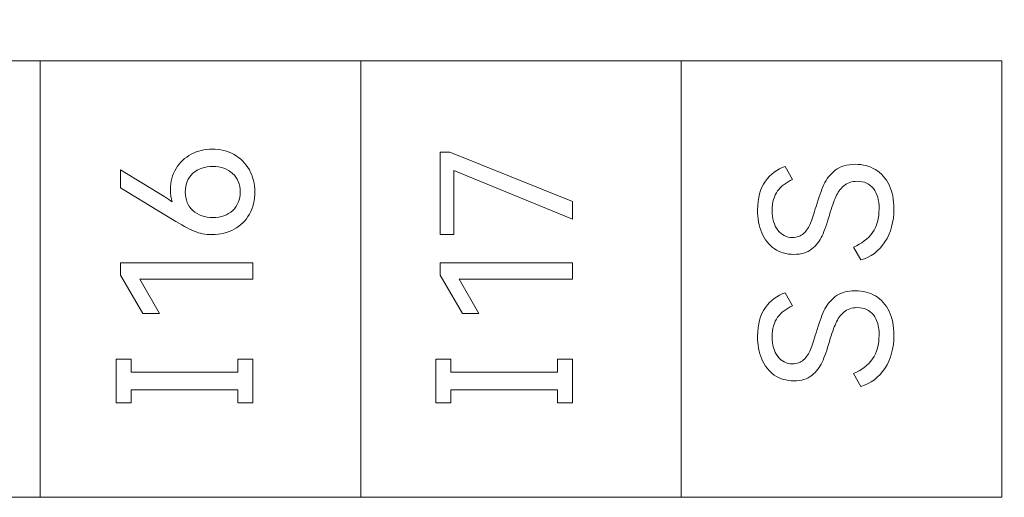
# Model space of a CAD drawing. Header units: millimetres. Extents: x 0 to 427, y 0 to 299.
# Tile 20 of 36: x 160.1 to 172.6, y 140.33 to 146.4. Entities that reach past the tile are written whole.
import ezdxf

# ---------------------------------------------------------------- set-up
doc = ezdxf.new("R2010")
doc.units = ezdxf.units.MM
doc.header["$LTSCALE"] = 23.1
doc.header["$MEASUREMENT"] = 0
doc.header["$PDSIZE"] = -5
doc.layers.add('IQC尺寸', color=3, linetype='Continuous', lineweight=18)
doc.layers.add('layer 1', color=7, linetype='Continuous')
doc.dimstyles.new('+-0.05', dxfattribs={"dimtxt": 2, "dimasz": 2, "dimexe": 1.25, "dimexo": 0.625, "dimtad": 1, "dimdsep": 46, "dimtxsty": 'Standard', "dimcen": 1.5, "dimdle": 4, "dimadec": 0, "dimazin": 0, "dimtol": 1, "dimtp": 0.05, "dimtm": 0.05, "dimtfac": 1, "dimtmove": 0, "dimatfit": 3, "dimfxl": 1, "dimtolj": 1, "dimarcsym": 0})

# ---------------------------------------------------------------- blocks, each defined once
blk = doc.blocks.new('*D34')
at = {"layer": 'Defpoints', "color": 0}
for p in [(195.984, 164.078), (89.983, 110.187), (195.984, 90.374)]:
    blk.add_point(p, dxfattribs=at)
at = {"layer": 'IQC尺寸', "color": 0, "lineweight": -2}
for p, q in [((195.984, 163.453), (195.984, 89.124)), ((89.983, 109.562), (89.983, 89.124)), ((91.983, 90.374), (193.984, 90.374))]:
    blk.add_line(p, q, dxfattribs=at)
at = {"layer": 'IQC尺寸', "color": 0}
for points in [[(91.983, 90.707), (91.983, 90.041), (89.983, 90.374)], [(193.984, 90.041), (193.984, 90.707), (195.984, 90.374)]]:
    blk.add_solid(points, dxfattribs=at)
at = {"layer": 'IQC尺寸', "color": 0, "insert": (142.984, 92.029), "char_height": 2, "attachment_point": 5}
blk.add_mtext('\\A1;106%%p0.2', dxfattribs=at)

msp = doc.modelspace()

# ---------------------------------------------------------------- linework, layer by layer
at = {"layer": 'layer 1', "lineweight": 9}
for points, knots in [([(172.574, 145.876), (172.574, 145.876), (168.503, 145.876), (168.503, 145.876), (168.503, 145.876), (168.503, 145.876), (164.433, 145.876), (164.433, 145.876), (164.433, 145.876), (164.433, 145.876), (160.363, 145.876), (160.363, 145.876), (160.363, 145.876), (160.363, 145.876), (156.292, 145.876), (156.292, 145.876), (156.292, 145.876), (156.292, 145.876), (152.222, 145.876), (152.222, 145.876), (152.222, 145.876), (152.222, 145.876), (148.151, 145.876), (148.151, 145.876), (148.151, 145.876), (148.151, 145.876), (144.081, 145.876), (144.081, 145.876), (144.081, 145.876), (144.081, 145.876), (140.011, 145.876), (140.011, 145.876), (140.011, 145.876), (140.011, 145.876), (135.941, 145.876), (135.941, 145.876)], [0, 0, 0, 0, 0.111111, 0.111111, 0.111111, 0.111111, 0.222222, 0.222222, 0.222222, 0.222222, 0.333333, 0.333333, 0.333333, 0.333333, 0.444444, 0.444444, 0.444444, 0.444444, 0.555556, 0.555556, 0.555556, 0.555556, 0.666667, 0.666667, 0.666667, 0.666667, 0.777778, 0.777778, 0.777778, 0.777778, 0.888889, 0.888889, 0.888889, 0.888889, 1, 1, 1, 1]), ([(162.017, 144.243), (162.017, 144.342), (162.04, 144.431), (162.088, 144.509), (162.088, 144.509), (162.135, 144.587), (162.199, 144.648), (162.28, 144.691), (162.28, 144.691), (162.361, 144.735), (162.451, 144.757), (162.549, 144.757), (162.549, 144.757), (162.649, 144.757), (162.741, 144.733), (162.824, 144.687), (162.824, 144.687), (162.906, 144.64), (162.971, 144.575), (163.018, 144.492), (163.018, 144.492), (163.064, 144.408), (163.087, 144.316), (163.087, 144.213), (163.087, 144.213), (163.087, 144.108), (163.065, 144.014), (163.019, 143.931), (163.019, 143.931), (162.973, 143.849), (162.909, 143.784), (162.826, 143.738), (162.826, 143.738), (162.744, 143.693), (162.649, 143.67), (162.544, 143.67), (162.544, 143.67), (162.461, 143.67), (162.385, 143.685), (162.316, 143.714), (162.316, 143.714), (162.246, 143.744), (162.155, 143.793), (162.042, 143.862), (162.042, 143.862), (162.042, 143.862), (161.381, 144.264), (161.381, 144.264), (161.381, 144.264), (161.381, 144.264), (161.381, 144.495), (161.381, 144.495), (161.381, 144.495), (161.381, 144.495), (161.946, 144.149), (161.946, 144.149), (161.946, 144.149), (161.979, 144.128), (162.01, 144.106), (162.04, 144.085), (162.04, 144.085), (162.024, 144.132), (162.017, 144.185), (162.017, 144.243)], [0, 0, 0, 0, 0.0625, 0.0625, 0.0625, 0.0625, 0.125, 0.125, 0.125, 0.125, 0.1875, 0.1875, 0.1875, 0.1875, 0.25, 0.25, 0.25, 0.25, 0.3125, 0.3125, 0.3125, 0.3125, 0.375, 0.375, 0.375, 0.375, 0.4375, 0.4375, 0.4375, 0.4375, 0.5, 0.5, 0.5, 0.5, 0.5625, 0.5625, 0.5625, 0.5625, 0.625, 0.625, 0.625, 0.625, 0.6875, 0.6875, 0.6875, 0.6875, 0.75, 0.75, 0.75, 0.75, 0.8125, 0.8125, 0.8125, 0.8125, 0.875, 0.875, 0.875, 0.875, 0.9375, 0.9375, 0.9375, 0.9375, 1, 1, 1, 1]), ([(165.615, 144.486), (165.615, 144.486), (165.615, 143.672), (165.615, 143.672), (165.615, 143.672), (165.615, 143.672), (165.439, 143.672), (165.439, 143.672), (165.439, 143.672), (165.439, 143.672), (165.439, 144.718), (165.439, 144.718), (165.439, 144.718), (165.439, 144.718), (165.565, 144.718), (165.565, 144.718), (165.565, 144.718), (165.565, 144.718), (167.12, 144.089), (167.12, 144.089), (167.12, 144.089), (167.12, 144.089), (167.12, 143.865), (167.12, 143.865), (167.12, 143.865), (167.12, 143.865), (165.615, 144.486), (165.615, 144.486)], [0, 0, 0, 0, 0.142857, 0.142857, 0.142857, 0.142857, 0.285714, 0.285714, 0.285714, 0.285714, 0.428571, 0.428571, 0.428571, 0.428571, 0.571429, 0.571429, 0.571429, 0.571429, 0.714286, 0.714286, 0.714286, 0.714286, 0.857143, 0.857143, 0.857143, 0.857143, 1, 1, 1, 1]), ([(162.902, 144.213), (162.902, 144.311), (162.87, 144.389), (162.805, 144.448), (162.805, 144.448), (162.741, 144.507), (162.658, 144.536), (162.555, 144.536), (162.555, 144.536), (162.452, 144.536), (162.367, 144.507), (162.302, 144.449), (162.302, 144.449), (162.237, 144.391), (162.205, 144.313), (162.205, 144.213), (162.205, 144.213), (162.205, 144.114), (162.237, 144.035), (162.302, 143.976), (162.302, 143.976), (162.367, 143.917), (162.452, 143.888), (162.555, 143.888), (162.555, 143.888), (162.659, 143.888), (162.743, 143.917), (162.807, 143.976), (162.807, 143.976), (162.87, 144.035), (162.902, 144.114), (162.902, 144.213)], [0, 0, 0, 0, 0.125, 0.125, 0.125, 0.125, 0.25, 0.25, 0.25, 0.25, 0.375, 0.375, 0.375, 0.375, 0.5, 0.5, 0.5, 0.5, 0.625, 0.625, 0.625, 0.625, 0.75, 0.75, 0.75, 0.75, 0.875, 0.875, 0.875, 0.875, 1, 1, 1, 1]), ([(170.712, 144.563), (170.808, 144.563), (170.893, 144.541), (170.967, 144.496), (170.967, 144.496), (171.042, 144.452), (171.099, 144.387), (171.141, 144.302), (171.141, 144.302), (171.182, 144.216), (171.202, 144.114), (171.202, 143.997), (171.202, 143.997), (171.202, 143.833), (171.164, 143.693), (171.088, 143.577), (171.088, 143.577), (171.011, 143.461), (170.91, 143.384), (170.783, 143.348), (170.783, 143.348), (170.783, 143.348), (170.687, 143.513), (170.687, 143.513), (170.687, 143.513), (170.792, 143.554), (170.873, 143.615), (170.93, 143.696), (170.93, 143.696), (170.986, 143.777), (171.014, 143.878), (171.014, 143.999), (171.014, 143.999), (171.014, 144.109), (170.99, 144.195), (170.941, 144.256), (170.941, 144.256), (170.892, 144.317), (170.824, 144.347), (170.737, 144.347), (170.737, 144.347), (170.667, 144.347), (170.61, 144.328), (170.566, 144.29), (170.566, 144.29), (170.523, 144.252), (170.489, 144.205), (170.464, 144.149), (170.464, 144.149), (170.44, 144.093), (170.413, 144.016), (170.384, 143.919), (170.384, 143.919), (170.352, 143.81), (170.321, 143.723), (170.292, 143.656), (170.292, 143.656), (170.263, 143.59), (170.219, 143.533), (170.161, 143.488), (170.161, 143.488), (170.103, 143.442), (170.027, 143.419), (169.932, 143.419), (169.932, 143.419), (169.836, 143.419), (169.753, 143.443), (169.683, 143.492), (169.683, 143.492), (169.614, 143.541), (169.561, 143.609), (169.525, 143.695), (169.525, 143.695), (169.489, 143.781), (169.471, 143.878), (169.471, 143.985), (169.471, 143.985), (169.471, 144.135), (169.504, 144.256), (169.57, 144.349), (169.57, 144.349), (169.636, 144.441), (169.719, 144.503), (169.82, 144.535), (169.82, 144.535), (169.82, 144.535), (169.916, 144.37), (169.916, 144.37), (169.916, 144.37), (169.835, 144.335), (169.772, 144.287), (169.726, 144.225), (169.726, 144.225), (169.68, 144.163), (169.657, 144.081), (169.657, 143.978), (169.657, 143.978), (169.657, 143.874), (169.68, 143.791), (169.727, 143.728), (169.727, 143.728), (169.773, 143.666), (169.836, 143.634), (169.914, 143.634), (169.914, 143.634), (169.972, 143.634), (170.019, 143.651), (170.056, 143.686), (170.056, 143.686), (170.093, 143.72), (170.122, 143.763), (170.143, 143.815), (170.143, 143.815), (170.164, 143.867), (170.188, 143.938), (170.214, 144.029), (170.214, 144.029), (170.248, 144.143), (170.281, 144.236), (170.313, 144.306), (170.313, 144.306), (170.345, 144.376), (170.393, 144.437), (170.457, 144.487), (170.457, 144.487), (170.521, 144.538), (170.606, 144.563), (170.712, 144.563)], [0, 0, 0, 0, 0.03125, 0.03125, 0.03125, 0.03125, 0.0625, 0.0625, 0.0625, 0.0625, 0.09375, 0.09375, 0.09375, 0.09375, 0.125, 0.125, 0.125, 0.125, 0.15625, 0.15625, 0.15625, 0.15625, 0.1875, 0.1875, 0.1875, 0.1875, 0.21875, 0.21875, 0.21875, 0.21875, 0.25, 0.25, 0.25, 0.25, 0.28125, 0.28125, 0.28125, 0.28125, 0.3125, 0.3125, 0.3125, 0.3125, 0.34375, 0.34375, 0.34375, 0.34375, 0.375, 0.375, 0.375, 0.375, 0.40625, 0.40625, 0.40625, 0.40625, 0.4375, 0.4375, 0.4375, 0.4375, 0.46875, 0.46875, 0.46875, 0.46875, 0.5, 0.5, 0.5, 0.5, 0.53125, 0.53125, 0.53125, 0.53125, 0.5625, 0.5625, 0.5625, 0.5625, 0.59375, 0.59375, 0.59375, 0.59375, 0.625, 0.625, 0.625, 0.625, 0.65625, 0.65625, 0.65625, 0.65625, 0.6875, 0.6875, 0.6875, 0.6875, 0.71875, 0.71875, 0.71875, 0.71875, 0.75, 0.75, 0.75, 0.75, 0.78125, 0.78125, 0.78125, 0.78125, 0.8125, 0.8125, 0.8125, 0.8125, 0.84375, 0.84375, 0.84375, 0.84375, 0.875, 0.875, 0.875, 0.875, 0.90625, 0.90625, 0.90625, 0.90625, 0.9375, 0.9375, 0.9375, 0.9375, 0.96875, 0.96875, 0.96875, 0.96875, 1, 1, 1, 1]), ([(161.877, 142.668), (161.877, 142.668), (161.666, 142.668), (161.666, 142.668), (161.666, 142.668), (161.666, 142.668), (161.381, 143.156), (161.381, 143.156), (161.381, 143.156), (161.381, 143.156), (161.381, 143.312), (161.381, 143.312), (161.381, 143.312), (161.381, 143.312), (163.062, 143.312), (163.062, 143.312), (163.062, 143.312), (163.062, 143.312), (163.062, 143.106), (163.062, 143.106), (163.062, 143.106), (163.062, 143.106), (161.627, 143.106), (161.627, 143.106), (161.627, 143.106), (161.627, 143.106), (161.877, 142.668), (161.877, 142.668)], [0, 0, 0, 0, 0.142857, 0.142857, 0.142857, 0.142857, 0.285714, 0.285714, 0.285714, 0.285714, 0.428571, 0.428571, 0.428571, 0.428571, 0.571429, 0.571429, 0.571429, 0.571429, 0.714286, 0.714286, 0.714286, 0.714286, 0.857143, 0.857143, 0.857143, 0.857143, 1, 1, 1, 1]), ([(165.934, 142.668), (165.934, 142.668), (165.723, 142.668), (165.723, 142.668), (165.723, 142.668), (165.723, 142.668), (165.439, 143.156), (165.439, 143.156), (165.439, 143.156), (165.439, 143.156), (165.439, 143.312), (165.439, 143.312), (165.439, 143.312), (165.439, 143.312), (167.12, 143.312), (167.12, 143.312), (167.12, 143.312), (167.12, 143.312), (167.12, 143.106), (167.12, 143.106), (167.12, 143.106), (167.12, 143.106), (165.684, 143.106), (165.684, 143.106), (165.684, 143.106), (165.684, 143.106), (165.934, 142.668), (165.934, 142.668)], [0, 0, 0, 0, 0.142857, 0.142857, 0.142857, 0.142857, 0.285714, 0.285714, 0.285714, 0.285714, 0.428571, 0.428571, 0.428571, 0.428571, 0.571429, 0.571429, 0.571429, 0.571429, 0.714286, 0.714286, 0.714286, 0.714286, 0.857143, 0.857143, 0.857143, 0.857143, 1, 1, 1, 1]), ([(170.712, 142.958), (170.808, 142.958), (170.893, 142.936), (170.967, 142.892), (170.967, 142.892), (171.042, 142.847), (171.099, 142.782), (171.141, 142.697), (171.141, 142.697), (171.182, 142.611), (171.202, 142.509), (171.202, 142.392), (171.202, 142.392), (171.202, 142.228), (171.164, 142.088), (171.088, 141.972), (171.088, 141.972), (171.011, 141.856), (170.91, 141.78), (170.783, 141.743), (170.783, 141.743), (170.783, 141.743), (170.687, 141.908), (170.687, 141.908), (170.687, 141.908), (170.792, 141.949), (170.873, 142.01), (170.93, 142.091), (170.93, 142.091), (170.986, 142.172), (171.014, 142.273), (171.014, 142.394), (171.014, 142.394), (171.014, 142.504), (170.99, 142.59), (170.941, 142.651), (170.941, 142.651), (170.892, 142.712), (170.824, 142.743), (170.737, 142.743), (170.737, 142.743), (170.667, 142.743), (170.61, 142.724), (170.566, 142.685), (170.566, 142.685), (170.523, 142.647), (170.489, 142.6), (170.464, 142.544), (170.464, 142.544), (170.44, 142.488), (170.413, 142.412), (170.384, 142.314), (170.384, 142.314), (170.352, 142.205), (170.321, 142.118), (170.292, 142.051), (170.292, 142.051), (170.263, 141.985), (170.219, 141.929), (170.161, 141.883), (170.161, 141.883), (170.103, 141.837), (170.027, 141.814), (169.932, 141.814), (169.932, 141.814), (169.836, 141.814), (169.753, 141.838), (169.683, 141.887), (169.683, 141.887), (169.614, 141.936), (169.561, 142.004), (169.525, 142.09), (169.525, 142.09), (169.489, 142.177), (169.471, 142.273), (169.471, 142.38), (169.471, 142.38), (169.471, 142.53), (169.504, 142.651), (169.57, 142.744), (169.57, 142.744), (169.636, 142.836), (169.719, 142.899), (169.82, 142.931), (169.82, 142.931), (169.82, 142.931), (169.916, 142.766), (169.916, 142.766), (169.916, 142.766), (169.835, 142.73), (169.772, 142.682), (169.726, 142.62), (169.726, 142.62), (169.68, 142.558), (169.657, 142.476), (169.657, 142.373), (169.657, 142.373), (169.657, 142.269), (169.68, 142.186), (169.727, 142.123), (169.727, 142.123), (169.773, 142.061), (169.836, 142.029), (169.914, 142.029), (169.914, 142.029), (169.972, 142.029), (170.019, 142.047), (170.056, 142.081), (170.056, 142.081), (170.093, 142.115), (170.122, 142.159), (170.143, 142.211), (170.143, 142.211), (170.164, 142.263), (170.188, 142.334), (170.214, 142.424), (170.214, 142.424), (170.248, 142.539), (170.281, 142.631), (170.313, 142.701), (170.313, 142.701), (170.345, 142.772), (170.393, 142.832), (170.457, 142.883), (170.457, 142.883), (170.521, 142.933), (170.606, 142.958), (170.712, 142.958)], [0, 0, 0, 0, 0.03125, 0.03125, 0.03125, 0.03125, 0.0625, 0.0625, 0.0625, 0.0625, 0.09375, 0.09375, 0.09375, 0.09375, 0.125, 0.125, 0.125, 0.125, 0.15625, 0.15625, 0.15625, 0.15625, 0.1875, 0.1875, 0.1875, 0.1875, 0.21875, 0.21875, 0.21875, 0.21875, 0.25, 0.25, 0.25, 0.25, 0.28125, 0.28125, 0.28125, 0.28125, 0.3125, 0.3125, 0.3125, 0.3125, 0.34375, 0.34375, 0.34375, 0.34375, 0.375, 0.375, 0.375, 0.375, 0.40625, 0.40625, 0.40625, 0.40625, 0.4375, 0.4375, 0.4375, 0.4375, 0.46875, 0.46875, 0.46875, 0.46875, 0.5, 0.5, 0.5, 0.5, 0.53125, 0.53125, 0.53125, 0.53125, 0.5625, 0.5625, 0.5625, 0.5625, 0.59375, 0.59375, 0.59375, 0.59375, 0.625, 0.625, 0.625, 0.625, 0.65625, 0.65625, 0.65625, 0.65625, 0.6875, 0.6875, 0.6875, 0.6875, 0.71875, 0.71875, 0.71875, 0.71875, 0.75, 0.75, 0.75, 0.75, 0.78125, 0.78125, 0.78125, 0.78125, 0.8125, 0.8125, 0.8125, 0.8125, 0.84375, 0.84375, 0.84375, 0.84375, 0.875, 0.875, 0.875, 0.875, 0.90625, 0.90625, 0.90625, 0.90625, 0.9375, 0.9375, 0.9375, 0.9375, 0.96875, 0.96875, 0.96875, 0.96875, 1, 1, 1, 1]), ([(161.517, 142.09), (161.517, 142.09), (161.517, 141.924), (161.517, 141.924), (161.517, 141.924), (161.517, 141.924), (162.873, 141.924), (162.873, 141.924), (162.873, 141.924), (162.873, 141.924), (162.873, 142.09), (162.873, 142.09), (162.873, 142.09), (162.873, 142.09), (163.062, 142.09), (163.062, 142.09), (163.062, 142.09), (163.062, 142.09), (163.062, 141.533), (163.062, 141.533), (163.062, 141.533), (163.062, 141.533), (162.873, 141.533), (162.873, 141.533), (162.873, 141.533), (162.873, 141.533), (162.873, 141.7), (162.873, 141.7), (162.873, 141.7), (162.873, 141.7), (161.517, 141.7), (161.517, 141.7), (161.517, 141.7), (161.517, 141.7), (161.517, 141.533), (161.517, 141.533), (161.517, 141.533), (161.517, 141.533), (161.328, 141.533), (161.328, 141.533), (161.328, 141.533), (161.328, 141.533), (161.328, 142.09), (161.328, 142.09), (161.328, 142.09), (161.328, 142.09), (161.517, 142.09), (161.517, 142.09)], [0, 0, 0, 0, 0.083333, 0.083333, 0.083333, 0.083333, 0.166667, 0.166667, 0.166667, 0.166667, 0.25, 0.25, 0.25, 0.25, 0.333333, 0.333333, 0.333333, 0.333333, 0.416667, 0.416667, 0.416667, 0.416667, 0.5, 0.5, 0.5, 0.5, 0.583333, 0.583333, 0.583333, 0.583333, 0.666667, 0.666667, 0.666667, 0.666667, 0.75, 0.75, 0.75, 0.75, 0.833333, 0.833333, 0.833333, 0.833333, 0.916667, 0.916667, 0.916667, 0.916667, 1, 1, 1, 1]), ([(165.575, 142.09), (165.575, 142.09), (165.575, 141.924), (165.575, 141.924), (165.575, 141.924), (165.575, 141.924), (166.931, 141.924), (166.931, 141.924), (166.931, 141.924), (166.931, 141.924), (166.931, 142.09), (166.931, 142.09), (166.931, 142.09), (166.931, 142.09), (167.12, 142.09), (167.12, 142.09), (167.12, 142.09), (167.12, 142.09), (167.12, 141.533), (167.12, 141.533), (167.12, 141.533), (167.12, 141.533), (166.931, 141.533), (166.931, 141.533), (166.931, 141.533), (166.931, 141.533), (166.931, 141.7), (166.931, 141.7), (166.931, 141.7), (166.931, 141.7), (165.575, 141.7), (165.575, 141.7), (165.575, 141.7), (165.575, 141.7), (165.575, 141.533), (165.575, 141.533), (165.575, 141.533), (165.575, 141.533), (165.385, 141.533), (165.385, 141.533), (165.385, 141.533), (165.385, 141.533), (165.385, 142.09), (165.385, 142.09), (165.385, 142.09), (165.385, 142.09), (165.575, 142.09), (165.575, 142.09)], [0, 0, 0, 0, 0.083333, 0.083333, 0.083333, 0.083333, 0.166667, 0.166667, 0.166667, 0.166667, 0.25, 0.25, 0.25, 0.25, 0.333333, 0.333333, 0.333333, 0.333333, 0.416667, 0.416667, 0.416667, 0.416667, 0.5, 0.5, 0.5, 0.5, 0.583333, 0.583333, 0.583333, 0.583333, 0.666667, 0.666667, 0.666667, 0.666667, 0.75, 0.75, 0.75, 0.75, 0.833333, 0.833333, 0.833333, 0.833333, 0.916667, 0.916667, 0.916667, 0.916667, 1, 1, 1, 1]), ([(172.574, 140.335), (172.574, 140.335), (168.503, 140.335), (168.503, 140.335), (168.503, 140.335), (168.503, 140.335), (164.433, 140.335), (164.433, 140.335), (164.433, 140.335), (164.433, 140.335), (160.363, 140.335), (160.363, 140.335), (160.363, 140.335), (160.363, 140.335), (156.292, 140.335), (156.292, 140.335), (156.292, 140.335), (156.292, 140.335), (152.222, 140.335), (152.222, 140.335), (152.222, 140.335), (152.222, 140.335), (148.151, 140.335), (148.151, 140.335), (148.151, 140.335), (148.151, 140.335), (144.081, 140.335), (144.081, 140.335), (144.081, 140.335), (144.081, 140.335), (140.011, 140.335), (140.011, 140.335), (140.011, 140.335), (140.011, 140.335), (135.941, 140.335), (135.941, 140.335)], [0, 0, 0, 0, 0.111111, 0.111111, 0.111111, 0.111111, 0.222222, 0.222222, 0.222222, 0.222222, 0.333333, 0.333333, 0.333333, 0.333333, 0.444444, 0.444444, 0.444444, 0.444444, 0.555556, 0.555556, 0.555556, 0.555556, 0.666667, 0.666667, 0.666667, 0.666667, 0.777778, 0.777778, 0.777778, 0.777778, 0.888889, 0.888889, 0.888889, 0.888889, 1, 1, 1, 1])]:
    msp.add_open_spline(points, degree=3, knots=knots, dxfattribs=at)
for points in [[(160.363, 140.335), (160.363, 140.335), (160.363, 145.876), (160.363, 145.876)], [(164.433, 140.335), (164.433, 140.335), (164.433, 145.876), (164.433, 145.876)], [(168.503, 140.335), (168.503, 140.335), (168.503, 145.876), (168.503, 145.876)], [(172.574, 140.335), (172.574, 140.335), (172.574, 145.876), (172.574, 145.876)]]:
    msp.add_open_spline(points, degree=3, dxfattribs=at)

# ---------------------------------------------------------------- dimensions: what is measured, and where the dimension line sits
at = {"layer": 'IQC尺寸'}
dim = msp.add_linear_dim(base=(195.984, 90.374), p1=(89.983, 110.187), p2=(195.984, 164.078), text='<>%%p0.2', dimstyle='+-0.05', override={"dimgap": 0.625, "dimtad": 1, "dimjust": 0, "dimdec": 2, "dimlfac": 1, "dimpost": '<>', "dimse1": 0, "dimse2": 0, "dimsd1": 0, "dimsd2": 0, "dimtol": 0, "dimlim": 0, "dimtofl": 1, "dimtvp": 0.1, "dimarcsym": 1}, dxfattribs=at)
dim.commit()
dim.dimension.update_dxf_attribs({"geometry": '*D34', "text_midpoint": (142.984, 92.029)})

doc.saveas('drawing.dxf')
